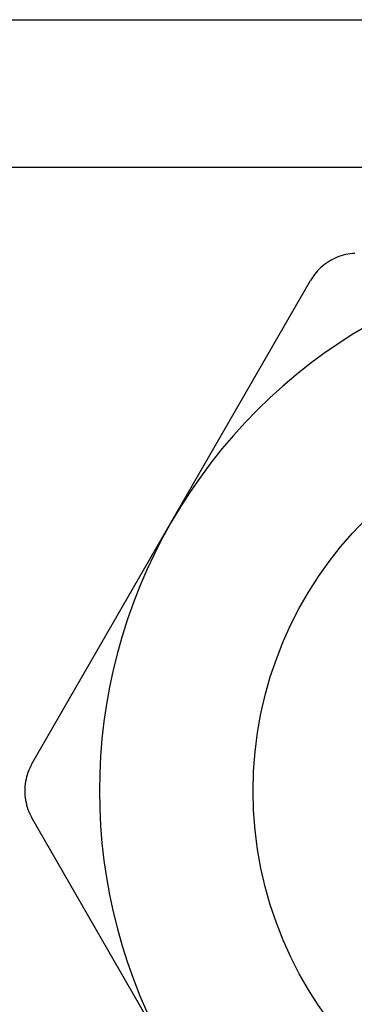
# Model space of a CAD drawing. Header units: inches. Extents: x 6 to 216, y 11 to 118.
# Tile 155 of 212: x 38.047 to 38.169, y 77.351 to 77.71. Entities that reach past the tile are written whole.
import ezdxf

# ---------------------------------------------------------------- set-up
doc = ezdxf.new("R2010")
doc.units = ezdxf.units.IN
doc.header["$MEASUREMENT"] = 0
doc.layers.add('Visible Edges(ANSI)', color=7, linetype='Continuous', lineweight=25)
doc.layers.add('Visible Tangent Edges(ANSI)', color=7, linetype='Continuous', lineweight=25)

msp = doc.modelspace()

# ---------------------------------------------------------------- linework, layer by layer
at = {"layer": 'Visible Edges(ANSI)'}
for p, q in [((8.41765, 77.70973), (38.59875, 77.70973)), ((38.10235, 77.52666), (38.15321, 77.61475)), ((38.05149, 77.43857), (38.10235, 77.52666)), ((38.10235, 77.3308), (38.05149, 77.41889))]:
    msp.add_line(p, q, dxfattribs=at)
at = {"layer": 'Visible Edges(ANSI)', "flags": 128}
for points in [[(38.16941, 77.62458), (38.16855, 77.62452), (38.16769, 77.62443), (38.16684, 77.62429), (38.16599, 77.62412), (38.16515, 77.62392), (38.16432, 77.62367), (38.1635, 77.62339), (38.1627, 77.62308), (38.16192, 77.62274), (38.16116, 77.62236), (38.16042, 77.62196), (38.1597, 77.62152), (38.15899, 77.62105), (38.1583, 77.62054), (38.15763, 77.62), (38.15698, 77.61944), (38.15636, 77.61884), (38.15576, 77.61821), (38.15518, 77.61757), (38.15464, 77.61689), (38.15413, 77.6162), (38.15365, 77.61548), (38.15321, 77.61475)], [(38.05149, 77.43857), (38.05108, 77.43782), (38.0507, 77.43705), (38.05036, 77.43627), (38.05004, 77.43546), (38.04977, 77.43464), (38.04953, 77.43381), (38.04932, 77.43297), (38.04916, 77.43212), (38.04903, 77.43127), (38.04893, 77.43042), (38.04888, 77.42957), (38.04886, 77.42873), (38.04888, 77.42789), (38.04893, 77.42704), (38.04903, 77.42619), (38.04916, 77.42534), (38.04932, 77.42449), (38.04953, 77.42365), (38.04977, 77.42282), (38.05004, 77.422), (38.05036, 77.42119), (38.0507, 77.42041), (38.05108, 77.41964), (38.05149, 77.41889)]]:
    msp.add_lwpolyline(points, dxfattribs=at)
at = {"layer": 'Visible Edges(ANSI)'}
msp.add_circle((38.27198, 77.42873), 0.13976, dxfattribs=at)
for start, end in [(90, 150), (150, 210)]:
    msp.add_arc((38.27198, 77.42873), 0.19587, start, end, dxfattribs=at)
at = {"layer": 'Visible Tangent Edges(ANSI)'}
msp.add_line((38.59875, 77.65588), (8.41765, 77.65588), dxfattribs=at)

doc.saveas('drawing.dxf')
